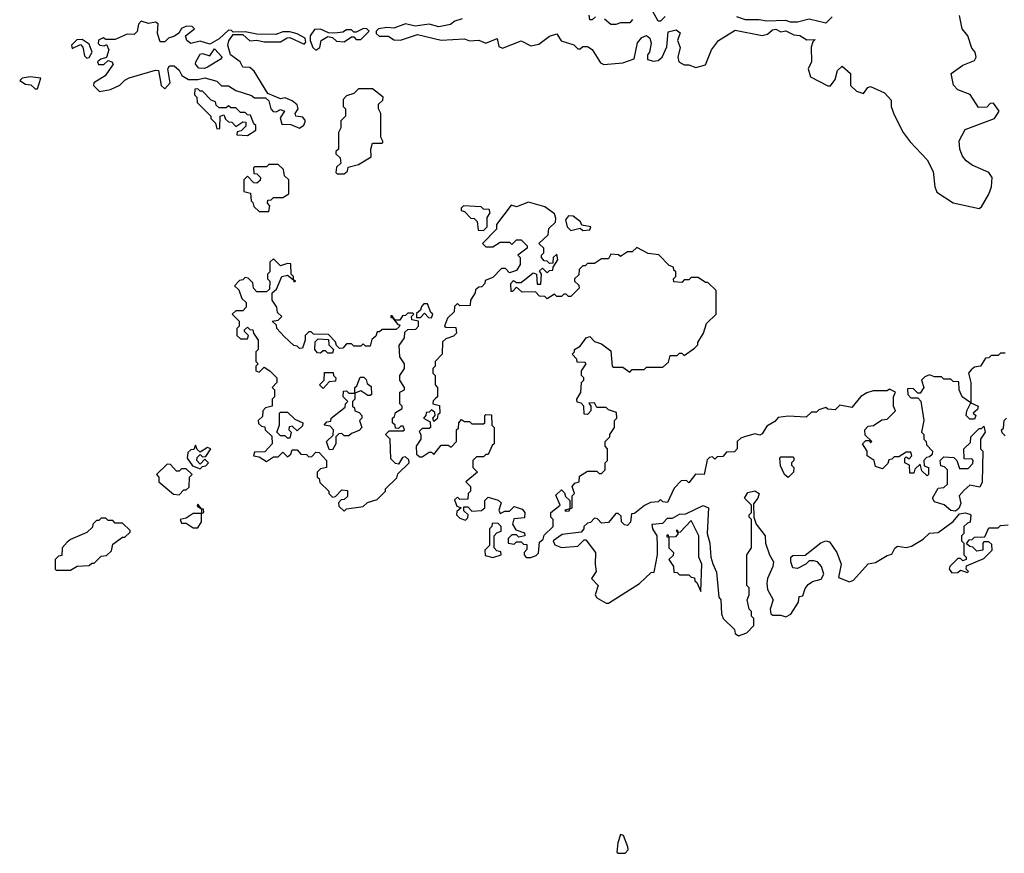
# Model space of a CAD drawing. Extents: x 2106670 to 2323771, y 35271 to 224896.
# Tile 61 of 256: x 2149710 to 2153881, y 118220 to 121753. Entities that reach past the tile are written whole.
import ezdxf

# ---------------------------------------------------------------- set-up
doc = ezdxf.new("R2010")
doc.units = 0

msp = doc.modelspace()

# ---------------------------------------------------------------- linework, layer by layer
at = {"layer": '0CON20XD'}
for points in [[(2152150, 121765), (2152135, 121752.5), (2152125, 121752.5), (2152122.5, 121772.5)], [(2152445, 121767.5), (2152425, 121747.5), (2152415, 121747.5), (2152390.3, 121790.3)], [(2153152.5, 121765), (2153125, 121738.8), (2153055, 121756.2), (2153005, 121743.3), (2152975, 121743.3), (2152955, 121750), (2152875, 121746.7), (2152843, 121753), (2152785, 121752.5), (2152747.5, 121765)], [(2153775, 120952.5), (2153785, 120960), (2153815.9, 121014.1), (2153827.5, 121045), (2153830, 121085), (2153815, 121106.2), (2153745, 121136.2), (2153720, 121155), (2153703.8, 121175), (2153692.5, 121205), (2153690.7, 121239.3), (2153715, 121287.5), (2153840, 121335), (2153860, 121365), (2153835, 121400), (2153821.7, 121398.3), (2153807, 121383), (2153771.7, 121381.7), (2153736.4, 121436.4), (2153685, 121456.2), (2153666.1, 121476.1), (2153656.7, 121525), (2153705, 121560), (2153755, 121580), (2153762.5, 121595), (2153757.5, 121615), (2153743, 121633), (2153726.7, 121685), (2153703.3, 121715), (2153691.7, 121771.7)], [(2150895, 121293.3), (2150914.1, 121305.9), (2150921.2, 121325), (2150909.5, 121339.5), (2150880, 121345), (2150877.5, 121355), (2150890, 121375), (2150885, 121392.5), (2150865, 121410), (2150835, 121422.5), (2150815, 121417.5), (2150760.7, 121440.7), (2150703.8, 121535), (2150685, 121551.2), (2150655, 121552.5), (2150643.8, 121575), (2150602.5, 121605), (2150591.2, 121645), (2150596.4, 121663.6), (2150615, 121690), (2150655, 121690), (2150685, 121663.3), (2150715, 121666.7), (2150745, 121658.8), (2150815, 121660), (2150843, 121677), (2150855, 121677.5), (2150915, 121650), (2150921.7, 121658.3), (2150920, 121675), (2150885, 121693.3), (2150855, 121702.5), (2150825, 121702.5), (2150795, 121690), (2150715, 121692.5), (2150665, 121702.5), (2150615, 121700), (2150607.7, 121707.7), (2150595, 121708.8), (2150555, 121672.5), (2150515, 121650), (2150475, 121662.5), (2150435, 121652.5), (2150417.5, 121665), (2150412.5, 121685), (2150450, 121715), (2150440, 121725), (2150416.1, 121726.1), (2150395, 121716.2), (2150383.9, 121696.1), (2150366.1, 121683.9), (2150340, 121675), (2150325, 121660), (2150305, 121660), (2150293.3, 121695), (2150296.2, 121736.2), (2150285, 121742.5), (2150255, 121736.7), (2150225, 121746.7), (2150213.3, 121735), (2150207, 121703), (2150195, 121690), (2150165, 121692.5), (2150115, 121670), (2150075, 121670), (2150063.3, 121676.7), (2150043.6, 121666.4), (2150043, 121653), (2150050, 121645), (2150067.5, 121642.5), (2150078.3, 121648.3), (2150087.5, 121625), (2150077.5, 121592.5), (2150053.6, 121586.4), (2150040, 121575), (2150043.8, 121563.8), (2150067, 121563), (2150085, 121580), (2150100, 121575), (2150106.7, 121565), (2150072.5, 121515), (2150023.9, 121486.1), (2150022.5, 121475), (2150048.3, 121448.3), (2150095, 121457.5), (2150133.6, 121476.4), (2150155, 121497.5), (2150173.6, 121506.4), (2150285, 121540), (2150298.3, 121538.3), (2150310, 121475), (2150325, 121460), (2150347.5, 121485), (2150337.5, 121545), (2150345, 121557.5), (2150365, 121557.5), (2150385, 121540), (2150397, 121517), (2150425, 121500), (2150465, 121500), (2150495, 121507.5), (2150545, 121492.5), (2150565, 121472.5), (2150595, 121473.3), (2150625, 121452.5), (2150692.5, 121432.5), (2150705, 121422.5), (2150751.7, 121421.7), (2150765, 121410), (2150773.3, 121375), (2150783.9, 121363.9), (2150797, 121363), (2150815, 121372.5), (2150832.5, 121365), (2150813.3, 121336.7), (2150820, 121310), (2150859.2, 121309.2), (2150895, 121293.3)], [(2151585, 121757.5), (2151553.3, 121746.7), (2151535, 121732.5), (2151485, 121723.3), (2151445, 121733.8), (2151385, 121726.2), (2151345, 121736.2), (2151295, 121716.7), (2151265, 121720), (2151230, 121715), (2151220, 121705), (2151220, 121695), (2151233, 121683), (2151273, 121683), (2151295, 121667.5), (2151323, 121667), (2151395, 121690), (2151495, 121666.2), (2151595, 121672.5), (2151615, 121663.3), (2151655, 121666.7), (2151685, 121653.8), (2151733, 121673), (2151740.3, 121640.3), (2151755, 121632), (2151833.9, 121663.9), (2151875, 121642.5), (2151910, 121650), (2151955, 121683.3), (2151985, 121693.3), (2152003.4, 121663.4), (2152057, 121647), (2152075, 121630), (2152085, 121630), (2152095, 121640), (2152115, 121640), (2152135, 121627.5), (2152170.7, 121570.7), (2152185, 121563.3), (2152265, 121570), (2152313, 121587), (2152326.7, 121655), (2152345, 121677.5), (2152365, 121686.7), (2152380, 121675), (2152385.9, 121654.1), (2152377.5, 121615), (2152370, 121605), (2152370, 121585), (2152395, 121577.5), (2152415, 121580), (2152432.5, 121595), (2152451.7, 121638.3), (2152457.7, 121702.3), (2152490.5, 121710.5), (2152507.5, 121697.5), (2152496.2, 121665), (2152507.5, 121635), (2152497.5, 121595), (2152502.5, 121575), (2152525, 121562.5), (2152545, 121562.5), (2152575, 121550), (2152615, 121562.5), (2152641.2, 121625), (2152670, 121665), (2152740.7, 121709.3), (2152855, 121686.2), (2152877.7, 121692.3), (2152899.3, 121710.7), (2152913, 121713), (2152935, 121702.5), (2152956.4, 121706.4), (2152989.5, 121689.5), (2153015, 121686), (2153045, 121667.5), (2153080, 121670), (2153070, 121660), (2153063.6, 121636.4), (2153064, 121575), (2153050, 121545), (2153060.7, 121510.7), (2153133, 121473), (2153145, 121472.5), (2153165, 121500), (2153175, 121537.5), (2153195, 121556.7), (2153230, 121525), (2153230, 121475), (2153255, 121450), (2153285, 121440), (2153303.6, 121466.4), (2153315, 121470), (2153373, 121443), (2153401.7, 121411.7), (2153402.5, 121385), (2153415, 121350), (2153452.5, 121275), (2153482.5, 121235), (2153555, 121160), (2153579.3, 121109.3), (2153586.7, 121045), (2153595, 121022.5), (2153665, 120976.7), (2153775, 120952.5)], [(2152305.8, 121754.2), (2152295, 121740), (2152255, 121740), (2152235, 121733.3), (2152215, 121733.3), (2152187.5, 121755)], [(2150965, 121624), (2150981.2, 121635), (2150987.5, 121665), (2151015, 121682.5), (2151035, 121677.5), (2151052.7, 121662.7), (2151085, 121660), (2151115, 121680), (2151125, 121680), (2151135, 121670), (2151155, 121670), (2151190, 121705), (2151180, 121715), (2151166.1, 121716.1), (2151135, 121700), (2151125, 121700), (2151115, 121710), (2151095, 121710), (2151079.3, 121700.7), (2151045, 121696.7), (2151018.3, 121698.3), (2150985, 121712.5), (2150958.3, 121711.7), (2150940, 121685), (2150940, 121665), (2150951.2, 121635), (2150965, 121624)], [(2149995, 121590), (2150005, 121592.5), (2150017.5, 121615), (2150005, 121650), (2149975, 121670), (2149951.7, 121668.3), (2149930, 121645), (2149931.7, 121631.7), (2149968.3, 121648.3), (2149977.5, 121637.5), (2149985, 121600), (2149995, 121590)], [(2150493, 121547), (2150468.3, 121548.3), (2150454.2, 121564.2), (2150456, 121575), (2150475, 121607.5), (2150485, 121610), (2150515, 121600), (2150535, 121630), (2150567.5, 121595), (2150560, 121585), (2150505, 121552.5), (2150493, 121547)], [(2149785, 121460), (2149800, 121505), (2149755, 121511.2), (2149720, 121505), (2149710, 121495), (2149735, 121480), (2149757, 121477), (2149775, 121460), (2149785, 121460)], [(2150675, 121262.5), (2150710, 121285), (2150710, 121305), (2150701.7, 121311.7), (2150688.3, 121348.3), (2150675, 121350), (2150665, 121360), (2150645, 121360), (2150625, 121380), (2150605, 121380), (2150595, 121387.5), (2150585, 121380), (2150555, 121380), (2150541.7, 121391.7), (2150540, 121405), (2150521.7, 121411.7), (2150485, 121450), (2150475, 121450), (2150465, 121460), (2150451.7, 121458.3), (2150450, 121435), (2150460, 121425), (2150461.7, 121401.7), (2150520, 121345), (2150520, 121335), (2150540, 121315), (2150545, 121290), (2150558.3, 121291.7), (2150560, 121345), (2150575, 121350), (2150581.7, 121331.7), (2150595, 121320), (2150608.3, 121318.3), (2150625, 121300), (2150655, 121320), (2150668.3, 121318.3), (2150668.3, 121301.7), (2150648.3, 121281.7), (2150631.7, 121278.3), (2150630, 121265), (2150675, 121262.5)], [(2151085, 121100), (2151098.3, 121111.7), (2151101.7, 121128.3), (2151145, 121140), (2151198.3, 121171.7), (2151197.5, 121205), (2151205, 121230), (2151245, 121230), (2151250, 121235), (2151240, 121255), (2151240, 121355), (2151230, 121375), (2151230, 121395), (2151248.3, 121411.7), (2151250, 121425), (2151205, 121460), (2151145, 121460), (2151125, 121440), (2151095, 121430), (2151080, 121415), (2151080, 121385), (2151090, 121375), (2151090, 121345), (2151070, 121325), (2151070, 121295), (2151060, 121275), (2151060, 121205), (2151050, 121195), (2151050, 121185), (2151068.3, 121168.3), (2151070, 121145), (2151051.7, 121128.3), (2151050, 121105), (2151055, 121100), (2151085, 121100)], [(2150765, 120940), (2150770, 120965), (2150760, 120975), (2150761.7, 120988.3), (2150775, 120990), (2150785, 121000), (2150825, 121000), (2150850, 121015), (2150850, 121075), (2150831.7, 121091.7), (2150828.3, 121118.3), (2150805, 121140), (2150765, 121140), (2150755, 121130), (2150705, 121130), (2150700, 121125), (2150701.7, 121101.7), (2150715, 121100), (2150730, 121085), (2150728.3, 121071.7), (2150715, 121060), (2150701.7, 121061.7), (2150675, 121090), (2150660, 121075), (2150660, 121025), (2150688.3, 121018.3), (2150690, 120985), (2150698.3, 120978.3), (2150701.7, 120961.7), (2150725, 120940), (2150765, 120940)], [(2151855, 119473.3), (2151875, 119473.8), (2151898.3, 119481.7), (2151908.3, 119491.7), (2151911.7, 119538.3), (2151928.3, 119551.7), (2151931.7, 119568.3), (2151970, 119605), (2151970, 119635), (2151960, 119645), (2151960, 119665), (2152000, 119695), (2151981.7, 119738.3), (2152005, 119760), (2152018.3, 119748.3), (2152021.7, 119731.7), (2152040, 119715), (2152040, 119680), (2152020, 119675), (2152025, 119670), (2152038.3, 119671.7), (2152040, 119680), (2152050, 119685), (2152050, 119735), (2152060, 119745), (2152050, 119775), (2152061.7, 119788.3), (2152080, 119795), (2152081.7, 119818.3), (2152115, 119840), (2152155, 119840), (2152165, 119830), (2152175, 119830), (2152190, 119845), (2152190, 119875), (2152200, 119885), (2152200, 119935), (2152190, 119945), (2152190, 119965), (2152210, 119985), (2152210, 119995), (2152230, 120025), (2152230, 120055), (2152240, 120065), (2152238.3, 120088.3), (2152205, 120100), (2152195, 120110), (2152155, 120110), (2152145, 120130), (2152121.7, 120128.3), (2152130, 120115), (2152130, 120095), (2152115, 120080), (2152101.7, 120081.7), (2152100, 120115), (2152088.3, 120128.3), (2152071.7, 120131.7), (2152070, 120145), (2152087, 120173), (2152090, 120215), (2152100, 120225), (2152100, 120235), (2152090, 120245), (2152090, 120265), (2152110, 120295), (2152105, 120300), (2152071.7, 120301.7), (2152070, 120315), (2152050, 120335), (2152060, 120345), (2152060, 120355), (2152085, 120370), (2152110, 120405), (2152125, 120410), (2152145, 120390), (2152175, 120380), (2152215, 120350), (2152220, 120285), (2152225, 120280), (2152265, 120280), (2152295, 120260), (2152305, 120270), (2152355, 120270), (2152365, 120280), (2152435, 120280), (2152458.3, 120301.7), (2152465, 120330), (2152495, 120330), (2152505, 120340), (2152515, 120340), (2152525, 120330), (2152569.3, 120360.7), (2152582.5, 120375), (2152582.5, 120385), (2152607.5, 120425), (2152620, 120465), (2152660, 120505), (2152660, 120605), (2152625, 120640), (2152615, 120640), (2152585, 120660), (2152555, 120660), (2152545, 120650), (2152525, 120650), (2152515, 120640), (2152481.7, 120641.7), (2152480, 120655), (2152490, 120665), (2152490, 120685), (2152481.7, 120691.7), (2152480, 120705), (2152461.7, 120711.7), (2152417, 120757), (2152373, 120763), (2152325, 120787.5), (2152305, 120770), (2152285, 120770), (2152255, 120750), (2152247, 120757), (2152215, 120760), (2152205, 120740), (2152175, 120740), (2152145, 120720), (2152115, 120720), (2152105, 120710), (2152095, 120710), (2152080, 120695), (2152078.3, 120671.7), (2152060, 120655), (2152060, 120645), (2152078.3, 120628.3), (2152080, 120615), (2152045, 120580), (2152035, 120580), (2152025, 120590), (2152015, 120590), (2152005, 120580), (2151985, 120580), (2151975, 120590), (2151945, 120570), (2151935, 120580), (2151911.7, 120581.7), (2151895, 120600), (2151838.3, 120598.3), (2151815, 120620), (2151798.3, 120601.7), (2151791.7, 120601.7), (2151790, 120635), (2151801.7, 120648.3), (2151815, 120640), (2151835, 120640), (2151885, 120680), (2151900, 120675), (2151901.7, 120631.7), (2151918.3, 120631.7), (2151920, 120675), (2151911.7, 120688.3), (2151925, 120700), (2151945, 120680), (2151955, 120690), (2151968.3, 120691.7), (2151970, 120705), (2151990, 120735), (2151985, 120760), (2151970, 120745), (2151968.3, 120721.7), (2151955, 120720), (2151945, 120730), (2151931.7, 120731.7), (2151920, 120745), (2151920, 120755), (2151930, 120765), (2151930, 120785), (2151910, 120805), (2151948.3, 120841.7), (2151951.7, 120868.3), (2151980, 120895), (2151981.7, 120911.7), (2151975, 120930), (2151935, 120960), (2151865, 120980), (2151815, 120960), (2151792.5, 120967.5), (2151730, 120885), (2151730, 120865), (2151670, 120805), (2151685, 120790), (2151715, 120790), (2151745, 120810), (2151785, 120810), (2151795, 120800), (2151815, 120820), (2151835, 120820), (2151860, 120795), (2151860, 120785), (2151820, 120755), (2151830, 120745), (2151830, 120715), (2151815, 120690), (2151785, 120680), (2151768.3, 120698.3), (2151751.7, 120698.3), (2151715, 120660), (2151681.7, 120648.3), (2151680, 120635), (2151668.3, 120621.7), (2151655, 120620), (2151641.7, 120608.3), (2151640, 120595), (2151620, 120565), (2151618.3, 120541.7), (2151575, 120540), (2151565, 120550), (2151551.7, 120538.3), (2151550, 120515), (2151521.7, 120488.3), (2151510, 120455), (2151515, 120450), (2151558.3, 120448.3), (2151560, 120425), (2151548.3, 120411.7), (2151515, 120400), (2151501.7, 120388.3), (2151500, 120335), (2151470, 120305), (2151470, 120285), (2151460, 120275), (2151460, 120255), (2151470, 120245), (2151470, 120205), (2151480, 120195), (2151480, 120155), (2151471.7, 120148.3), (2151461.7, 120138.3), (2151460, 120125), (2151488.3, 120118.3), (2151490, 120085), (2151481.7, 120078.3), (2151478.3, 120061.7), (2151465, 120050), (2151460, 120065), (2151470, 120075), (2151468.3, 120088.3), (2151455, 120100), (2151445, 120090), (2151431.7, 120088.3), (2151430, 120075), (2151420, 120065), (2151448.3, 120048.3), (2151450, 120025), (2151445, 120020), (2151415, 120020), (2151401.7, 120008.3), (2151410, 119995), (2151410, 119975), (2151390, 119945), (2151391.7, 119911.7), (2151405, 119900), (2151415, 119900), (2151445, 119920), (2151455, 119920), (2151465, 119910), (2151495, 119950), (2151525, 119950), (2151538.3, 119941.7), (2151560, 119965), (2151560, 120015), (2151568.3, 120021.7), (2151570, 120045), (2151581.7, 120058.3), (2151595, 120050), (2151615, 120050), (2151625, 120040), (2151675, 120040), (2151680, 120045), (2151680, 120075), (2151685, 120080), (2151708.3, 120078.3), (2151710, 120035), (2151720, 120025), (2151720, 119955), (2151711.7, 119948.3), (2151695, 119910), (2151685, 119910), (2151675, 119900), (2151645, 119900), (2151630, 119885), (2151630, 119855), (2151650, 119835), (2151600, 119795), (2151620, 119775), (2151620, 119755), (2151610, 119745), (2151608.3, 119721.7), (2151575, 119720), (2151565, 119730), (2151551.7, 119718.3), (2151561.7, 119691.7), (2151580, 119685), (2151561.7, 119668.3), (2151560, 119655), (2151575, 119640), (2151598.3, 119631.7), (2151608.3, 119641.7), (2151610, 119655), (2151591.7, 119671.7), (2151591.7, 119688.3), (2151608.3, 119688.3), (2151625, 119670), (2151667, 119673), (2151680, 119685), (2151680, 119715), (2151695, 119730), (2151737, 119717), (2151750, 119705), (2151740, 119675), (2151745, 119660), (2151765, 119670), (2151785, 119670), (2151805, 119690), (2151838.3, 119678.3), (2151850, 119665), (2151848.3, 119641.7), (2151803, 119637), (2151797.5, 119615), (2151811.7, 119591.7), (2151848.3, 119578.3), (2151850, 119565), (2151825, 119560), (2151815, 119570), (2151795, 119570), (2151780, 119555), (2151780, 119535), (2151805, 119530), (2151815, 119540), (2151835, 119540), (2151845, 119530), (2151858.3, 119528.3), (2151858.3, 119508.3), (2151847.5, 119495), (2151847.5, 119485), (2151855, 119473.3)], [(2151675, 120860), (2151690, 120875), (2151690, 120915), (2151702.5, 120935), (2151698.3, 120948.3), (2151675, 120950), (2151665, 120960), (2151590, 120965), (2151580, 120955), (2151580, 120945), (2151595, 120940), (2151621.7, 120911.7), (2151635, 120910), (2151648.3, 120898.3), (2151651.7, 120861.7), (2151675, 120860)], [(2152095, 120860), (2152125, 120862.5), (2152130, 120875), (2152091.7, 120881.7), (2152086.4, 120896.4), (2152055, 120920), (2152035, 120922.5), (2152022.5, 120905), (2152030, 120875), (2152045, 120860), (2152085, 120870), (2152095, 120860)], [(2151085, 119670), (2151095, 119680), (2151165, 119690), (2151183, 119707), (2151225, 119720), (2151260, 119755), (2151260, 119765), (2151308.3, 119811.7), (2151311.7, 119828.3), (2151360, 119875), (2151358.3, 119888.3), (2151345, 119900), (2151331.7, 119898.3), (2151315, 119870), (2151301.7, 119871.7), (2151281.7, 119891.7), (2151280, 119975), (2151260, 119995), (2151275, 120010), (2151335, 120010), (2151340, 120015), (2151335, 120030), (2151325, 120030), (2151315, 120020), (2151301.7, 120021.7), (2151300, 120035), (2151290, 120045), (2151290, 120065), (2151298.3, 120071.7), (2151301.7, 120088.3), (2151330, 120105), (2151330, 120115), (2151320, 120125), (2151320, 120175), (2151340, 120185), (2151340, 120195), (2151320, 120225), (2151320, 120245), (2151340, 120275), (2151340, 120295), (2151320, 120325), (2151318.3, 120371.7), (2151340, 120405), (2151341.7, 120428.3), (2151355, 120440), (2151388.3, 120441.7), (2151400, 120455), (2151400, 120475), (2151371.7, 120481.7), (2151370, 120495), (2151380, 120505), (2151375, 120510), (2151355, 120510), (2151345, 120500), (2151331.7, 120498.3), (2151320, 120480), (2151300, 120480), (2151288.3, 120498.3), (2151281.7, 120498.3), (2151281.7, 120491.7), (2151290, 120490), (2151311.7, 120461.7), (2151320, 120460), (2151318.3, 120451.7), (2151305, 120440), (2151245, 120440), (2151235, 120430), (2151225, 120430), (2151218.3, 120411.7), (2151201.7, 120398.3), (2151195, 120370), (2151175, 120370), (2151165, 120380), (2151155, 120370), (2151125, 120370), (2151115, 120380), (2151095, 120380), (2151078.3, 120361.7), (2151065, 120360), (2151051.7, 120371.7), (2151048.3, 120388.3), (2151018.3, 120418.3), (2150955, 120420), (2150945, 120430), (2150935, 120430), (2150920, 120415), (2150920, 120395), (2150908.3, 120361.7), (2150895, 120360), (2150885, 120370), (2150871.7, 120371.7), (2150830, 120410), (2150800, 120445), (2150798.3, 120458.3), (2150780, 120475), (2150805, 120480), (2150820, 120495), (2150801.7, 120511.7), (2150800, 120535), (2150780, 120565), (2150780, 120595), (2150798.3, 120611.7), (2150820, 120665), (2150845, 120670), (2150870, 120650), (2150871.7, 120641.7), (2150880, 120645), (2150870, 120650), (2150870, 120665), (2150860, 120675), (2150858.3, 120718.3), (2150845, 120720), (2150815, 120710), (2150785, 120740), (2150770, 120725), (2150770, 120685), (2150760, 120675), (2150760, 120655), (2150770, 120645), (2150768.3, 120611.7), (2150755, 120600), (2150715, 120600), (2150700, 120615), (2150698.3, 120638.3), (2150678.3, 120658.3), (2150665, 120660), (2150655, 120650), (2150641.7, 120648.3), (2150620, 120625), (2150638.3, 120608.3), (2150651.7, 120571.7), (2150670, 120555), (2150670, 120535), (2150655, 120520), (2150625, 120520), (2150610, 120505), (2150640, 120475), (2150640, 120455), (2150630, 120445), (2150630, 120415), (2150645, 120400), (2150675, 120400), (2150680, 120415), (2150661.7, 120431.7), (2150661.7, 120438.3), (2150675, 120450), (2150685, 120440), (2150698.3, 120438.3), (2150700, 120425), (2150720, 120395), (2150720, 120355), (2150710, 120345), (2150710, 120305), (2150720, 120295), (2150710, 120285), (2150710, 120265), (2150725, 120260), (2150745, 120280), (2150770, 120265), (2150800, 120235), (2150800, 120215), (2150780, 120195), (2150790, 120185), (2150790, 120155), (2150780, 120145), (2150780, 120115), (2150751.7, 120108.3), (2150740, 120095), (2150738.3, 120071.7), (2150720, 120055), (2150721.7, 120041.7), (2150735, 120030), (2150748.3, 120028.3), (2150750, 120015), (2150778.3, 119988.3), (2150780, 119955), (2150748.3, 119921.7), (2150705, 119920), (2150700, 119905), (2150725, 119900), (2150755, 119880), (2150785, 119900), (2150805, 119900), (2150825, 119920), (2150845, 119900), (2150858.3, 119911.7), (2150865, 119930), (2150885, 119930), (2150901.7, 119911.7), (2150925, 119910), (2150935, 119900), (2150948.3, 119901.7), (2150965, 119920), (2150978.3, 119918.3), (2151010, 119885), (2151010, 119855), (2150985, 119850), (2150970, 119835), (2150970, 119815), (2150978.3, 119808.3), (2150981.7, 119791.7), (2151020, 119755), (2151020, 119745), (2151035, 119730), (2151048.3, 119731.7), (2151075, 119760), (2151098.3, 119758.3), (2151098.3, 119731.7), (2151085, 119720), (2151071.7, 119718.3), (2151060, 119705), (2151061.7, 119691.7), (2151085, 119670)], [(2151455, 120490), (2151460, 120505), (2151451.7, 120511.7), (2151438.3, 120548.3), (2151421.7, 120548.3), (2151411.7, 120538.3), (2151408.3, 120521.7), (2151391.7, 120508.3), (2151391.7, 120491.7), (2151408.3, 120491.7), (2151425, 120510), (2151441.7, 120491.7), (2151455, 120490)], [(2151035, 120340), (2151015, 120340), (2151005, 120350), (2150995, 120350), (2150985, 120340), (2150971.7, 120341.7), (2150960, 120355), (2150961.7, 120388.3), (2150975, 120400), (2151018.3, 120398.3), (2151020, 120375), (2151040, 120355), (2151035, 120340)], [(2153885, 120340), (2153865, 120340), (2153855, 120330), (2153825, 120330), (2153815, 120320), (2153801.7, 120318.3), (2153780, 120285), (2153755, 120280), (2153740.7, 120269.3), (2153730, 120255), (2153740, 120215), (2153740, 120130), (2153702.5, 120155), (2153690, 120185), (2153688.3, 120218.3), (2153665, 120220), (2153655, 120230), (2153625, 120230), (2153615, 120240), (2153585, 120240), (2153565, 120247.5), (2153545, 120240), (2153530, 120225), (2153540, 120195), (2153525, 120170), (2153515, 120170), (2153495, 120190), (2153471.7, 120188.3), (2153472.5, 120165), (2153485, 120150), (2153515, 120150), (2153527, 120137), (2153540, 120055), (2153530, 120005), (2153540, 119995), (2153540, 119975), (2153550, 119965), (2153551.7, 119951.7), (2153577.5, 119925), (2153575, 119910), (2153565, 119900), (2153551.7, 119898.3), (2153540, 119885), (2153541.7, 119861.7), (2153560, 119855), (2153560, 119825), (2153555, 119820), (2153531.7, 119841.7), (2153525, 119870), (2153501.7, 119848.3), (2153498.3, 119831.7), (2153481.7, 119831.7), (2153480, 119865), (2153460, 119875), (2153460, 119895), (2153465, 119900), (2153478.3, 119891.7), (2153490, 119905), (2153485, 119920), (2153465, 119920), (2153435, 119900), (2153415, 119900), (2153405, 119890), (2153391.7, 119888.3), (2153388.3, 119871.7), (2153365, 119850), (2153335, 119860), (2153330, 119885), (2153300, 119905), (2153300, 119925), (2153280, 119955), (2153295, 119970), (2153310, 119970), (2153315, 119960), (2153320, 119965), (2153291.7, 119991.7), (2153290, 120015), (2153305, 120030), (2153327, 120033), (2153363, 120057), (2153385, 120060), (2153420, 120095), (2153412.5, 120115), (2153412.5, 120155), (2153420, 120175), (2153395, 120187.5), (2153385, 120180), (2153325, 120180), (2153298.3, 120171.7), (2153273.6, 120156.4), (2153235, 120110), (2153185, 120120), (2153165, 120100), (2153133, 120103), (2153125, 120110), (2153095, 120100), (2153085, 120090), (2153065, 120090), (2153041.7, 120068.3), (2152965, 120072.5), (2152923, 120067), (2152909.3, 120050.7), (2152875, 120030), (2152855, 119997.5), (2152845, 119992.5), (2152825, 119997.5), (2152780, 119985), (2152765, 119980), (2152750, 119965), (2152750, 119935), (2152738.3, 119921.7), (2152705, 119920), (2152688.3, 119901.7), (2152665, 119900), (2152655, 119890), (2152645, 119900), (2152631.7, 119898.3), (2152622.5, 119887.5), (2152610, 119825), (2152573, 119827), (2152545, 119790), (2152535, 119800), (2152511.7, 119798.3), (2152483, 119767), (2152455, 119707.5), (2152435, 119710), (2152425, 119720), (2152415, 119710), (2152383, 119707), (2152356.4, 119693.6), (2152315, 119660), (2152301.7, 119658.3), (2152297, 119623), (2152285, 119610), (2152271.7, 119611.7), (2152260, 119625), (2152258.3, 119648.3), (2152245, 119660), (2152235, 119660), (2152205, 119622.5), (2152175, 119620), (2152158.3, 119638.3), (2152145, 119640), (2152128.3, 119621.7), (2152115, 119620), (2152100, 119605), (2152100, 119595), (2152088.3, 119581.7), (2152008.3, 119571.7), (2151970, 119545), (2151977, 119527), (2152005, 119516.7), (2152075, 119521.2), (2152101.7, 119548.3), (2152108.3, 119548.3), (2152150, 119495), (2152147.5, 119445), (2152152.5, 119415), (2152132.5, 119385), (2152160, 119355), (2152147.5, 119315), (2152155, 119302.5), (2152195, 119280), (2152205, 119280), (2152336.1, 119363.9), (2152385, 119410), (2152398.3, 119411.7), (2152412.5, 119485), (2152412.5, 119525), (2152410, 119565), (2152392.5, 119595), (2152390, 119615), (2152435, 119620), (2152455, 119640), (2152475, 119640), (2152505, 119657.5), (2152531.7, 119658.3), (2152605, 119693.8), (2152627.5, 119685), (2152622.5, 119575), (2152634, 119535), (2152637.5, 119475), (2152647, 119447), (2152661.7, 119411.7), (2152672.5, 119305), (2152680, 119295), (2152683.3, 119235), (2152690, 119215), (2152738.3, 119168.3), (2152741.7, 119151.7), (2152755, 119142.5)], [(2150995, 120190), (2150980, 120205), (2151000, 120225), (2151001.7, 120258.3), (2151038.3, 120258.3), (2151040, 120245), (2151050, 120235), (2151048.3, 120221.7), (2151021.7, 120218.3), (2150995, 120190)], [(2151195, 120160), (2151185, 120160), (2151155, 120180), (2151130, 120170), (2151130, 120195), (2151138.3, 120201.7), (2151151.7, 120238.3), (2151168.3, 120238.3), (2151178.3, 120228.3), (2151181.7, 120211.7), (2151198.3, 120198.3), (2151200, 120165), (2151195, 120160)], [(2151035, 119930), (2151021.7, 119931.7), (2151010, 119965), (2151038.3, 119991.7), (2151040, 120015), (2151025, 120030), (2151000, 120035), (2151011.7, 120048.3), (2151028.3, 120051.7), (2151030, 120065), (2151088.3, 120111.7), (2151090, 120125), (2151100, 120135), (2151080, 120155), (2151081.7, 120178.3), (2151095, 120180), (2151105, 120170), (2151130, 120170), (2151130, 120145), (2151120, 120135), (2151120, 120115), (2151128.3, 120108.3), (2151130, 120095), (2151148.3, 120088.3), (2151160, 120075), (2151160, 120065), (2151150, 120055), (2151160, 120025), (2151148.3, 120011.7), (2151115, 120000), (2151105, 119990), (2151085, 119990), (2151075, 120000), (2151061.7, 119998.3), (2151050, 119985), (2151050, 119955), (2151035, 119930)], [(2153755, 120060), (2153735, 120060), (2153720, 120075), (2153722.5, 120095), (2153740, 120130), (2153770, 120115), (2153768.3, 120101.7), (2153750, 120085), (2153760, 120075), (2153755, 120060)], [(2150855, 119980), (2150845, 119980), (2150835, 119990), (2150815, 119990), (2150800, 120005), (2150810, 120035), (2150810, 120085), (2150815, 120090), (2150845, 120090), (2150875, 120060), (2150910, 120045), (2150908.3, 120031.7), (2150885, 120010), (2150865, 120030), (2150851.7, 120028.3), (2150850, 120015), (2150860, 120005), (2150855, 119980)], [(2153885, 119990), (2153871.7, 120001.7), (2153870, 120015), (2153877.5, 120022.5), (2153880, 120055), (2153890, 120065)], [(2153675, 119670), (2153655, 119672.5), (2153627, 119697), (2153585, 119710), (2153577.5, 119725), (2153601.7, 119768.3), (2153625, 119770), (2153640, 119785), (2153640, 119845), (2153628.3, 119858.3), (2153611.7, 119861.7), (2153610, 119885), (2153625, 119900), (2153667, 119897), (2153680, 119885), (2153691.7, 119851.7), (2153728.3, 119851.7), (2153748.3, 119871.7), (2153750, 119885), (2153745, 119890), (2153711.7, 119891.7), (2153710, 119935), (2153738.3, 119961.7), (2153740, 119985), (2153775, 120020), (2153785, 120020), (2153795, 120030), (2153800, 120005), (2153780, 119975), (2153780, 119935), (2153790, 119925), (2153787, 119793), (2153777.5, 119772.5), (2153735, 119780), (2153710.7, 119759.3), (2153690, 119735), (2153697.5, 119702.5), (2153688.3, 119681.7), (2153675, 119670)], [(2150475, 119850), (2150485, 119860), (2150498.3, 119861.7), (2150510, 119875), (2150495, 119890), (2150475, 119870), (2150460, 119885), (2150461.7, 119898.3), (2150475, 119910), (2150485, 119900), (2150498.3, 119901.7), (2150520, 119935), (2150505, 119940), (2150475, 119920), (2150461.7, 119931.7), (2150455, 119950), (2150448.3, 119931.7), (2150435, 119930), (2150421.7, 119918.3), (2150420, 119895), (2150441.7, 119861.7), (2150475, 119850)], [(2152965, 119812.5), (2152950, 119825), (2152933, 119863), (2152930, 119895), (2152935, 119900), (2152985, 119900), (2152990, 119895), (2152990, 119885), (2152980, 119875), (2152980, 119865), (2152990, 119855), (2152987.5, 119835), (2152965, 119812.5)], [(2150385, 119740), (2150405, 119760), (2150415, 119760), (2150428.3, 119771.7), (2150430, 119815), (2150440, 119825), (2150415, 119850), (2150395, 119850), (2150385, 119840), (2150375, 119840), (2150348.3, 119868.3), (2150335, 119870), (2150290, 119825), (2150300, 119815), (2150300, 119795), (2150361.7, 119741.7), (2150385, 119740)], [(2152755, 119142.5), (2152790, 119155), (2152820, 119185), (2152820, 119215), (2152810, 119225), (2152810, 119245), (2152800, 119255), (2152792.5, 119295), (2152800, 119315), (2152800, 119345), (2152790, 119355), (2152790, 119485), (2152810, 119515), (2152810, 119635), (2152800, 119645), (2152800, 119655), (2152810, 119665), (2152810, 119695), (2152780, 119725), (2152795, 119750), (2152825, 119756), (2152842.5, 119745), (2152837.5, 119725), (2152818.3, 119701.7), (2152820, 119645), (2152830, 119615), (2152867.5, 119565), (2152870, 119535), (2152886.2, 119485), (2152903.8, 119455), (2152901.2, 119435), (2152877.5, 119385), (2152875.8, 119365), (2152878.3, 119338.3), (2152902.5, 119295), (2152890, 119255), (2152892.5, 119235), (2152900, 119230), (2152935, 119230), (2152955, 119222.5), (2152976.4, 119233.6), (2153010, 119285), (2153011.7, 119308.3), (2153028.3, 119311.7), (2153037.5, 119342.5), (2153050.7, 119359.3), (2153068.3, 119371.7), (2153105, 119382.5), (2153116.4, 119403.6), (2153106.1, 119436.1), (2153090, 119455), (2153075, 119460), (2153055, 119460), (2153040, 119445), (2153005, 119427.5), (2152985, 119430), (2152977.5, 119455), (2152977.5, 119475), (2152985, 119482.5), (2153037, 119483), (2153103.9, 119536.1), (2153125, 119543.8), (2153140.7, 119540.7), (2153171.2, 119495), (2153190, 119445), (2153178.8, 119388.8), (2153225, 119370), (2153242.3, 119377.7), (2153305, 119447.5), (2153335, 119453.3), (2153385, 119482.5), (2153405, 119487.5), (2153417, 119513), (2153428.3, 119521.7), (2153465, 119516.2), (2153488.6, 119521.4), (2153538.1, 119551.9), (2153565, 119577.5), (2153600.5, 119579.5), (2153663.9, 119626.1), (2153691.7, 119658.3), (2153715, 119662.5), (2153735, 119657.5), (2153740, 119655), (2153737, 119623), (2153725, 119620), (2153710, 119605), (2153710, 119575), (2153700, 119565), (2153700, 119545), (2153710, 119535), (2153710, 119485), (2153720, 119475), (2153720, 119465), (2153705, 119460), (2153695, 119470), (2153685, 119470), (2153650, 119435), (2153647.5, 119425), (2153658.3, 119408.3), (2153685, 119410), (2153695, 119420), (2153725, 119410), (2153730, 119415), (2153720, 119425), (2153721.7, 119438.3), (2153795, 119470), (2153830, 119505), (2153828.3, 119528.3), (2153815, 119540), (2153795, 119540), (2153790, 119535), (2153790, 119505), (2153765, 119500), (2153748.3, 119518.3), (2153735, 119520), (2153721.7, 119531.7), (2153731.7, 119548.3), (2153745, 119550), (2153755, 119560), (2153798.3, 119561.7), (2153815, 119600), (2153855, 119600), (2153865, 119610), (2153898.3, 119611.7)], [(2150465, 119600), (2150480, 119625), (2150480, 119660), (2150490, 119665), (2150488.3, 119678.3), (2150480, 119680), (2150465, 119700), (2150461.7, 119691.7), (2150480, 119680), (2150480, 119660), (2150445, 119660), (2150415, 119640), (2150390, 119635), (2150395, 119620), (2150415, 119620), (2150445, 119600), (2150465, 119600)], [(2149925, 119420), (2149953, 119437), (2150005, 119440), (2150015, 119450), (2150025, 119450), (2150055, 119480), (2150078.3, 119481.7), (2150098.3, 119501.7), (2150105, 119530), (2150145, 119560), (2150155, 119560), (2150178.3, 119581.7), (2150178.3, 119588.3), (2150145, 119620), (2150115, 119620), (2150105, 119630), (2150085, 119630), (2150075, 119640), (2150055, 119640), (2150045, 119630), (2150035, 119630), (2150020, 119615), (2150018.3, 119601.7), (2149995, 119580), (2149925, 119550), (2149911.7, 119538.3), (2149890, 119515), (2149888.3, 119481.7), (2149875, 119480), (2149860, 119465), (2149860, 119425), (2149865, 119420), (2149925, 119420)], [(2151715, 119473.3), (2151750, 119485), (2151748.3, 119498.3), (2151731.7, 119501.7), (2151720, 119515), (2151720, 119565), (2151731.7, 119578.3), (2151750, 119585), (2151750, 119605), (2151735, 119620), (2151711.7, 119618.3), (2151710, 119605), (2151700, 119595), (2151700, 119525), (2151680, 119505), (2151681.7, 119481.7), (2151715, 119473.3)], [(2152595, 119330), (2152600, 119445), (2152586.7, 119475), (2152587.5, 119565), (2152555, 119630), (2152508.3, 119581.7), (2152500, 119580), (2152498.3, 119588.3), (2152491.7, 119588.3), (2152500, 119575), (2152488.3, 119561.7), (2152460, 119560), (2152458.3, 119568.3), (2152451.7, 119568.3), (2152451.7, 119561.7), (2152460, 119560), (2152460, 119515), (2152480, 119495), (2152478.3, 119481.7), (2152460, 119465), (2152480, 119435), (2152481.7, 119411.7), (2152495, 119410), (2152505, 119400), (2152545, 119400), (2152555, 119390), (2152568.3, 119388.3), (2152570, 119375), (2152578.3, 119368.3), (2152595, 119330)], [(2152275, 118220), (2152287.5, 118235), (2152287, 118247), (2152267.5, 118295), (2152255, 118300), (2152243.3, 118265), (2152240, 118225), (2152245, 118220), (2152275, 118220)]]:
    msp.add_lwpolyline(points, dxfattribs=at)

doc.saveas('drawing.dxf')
